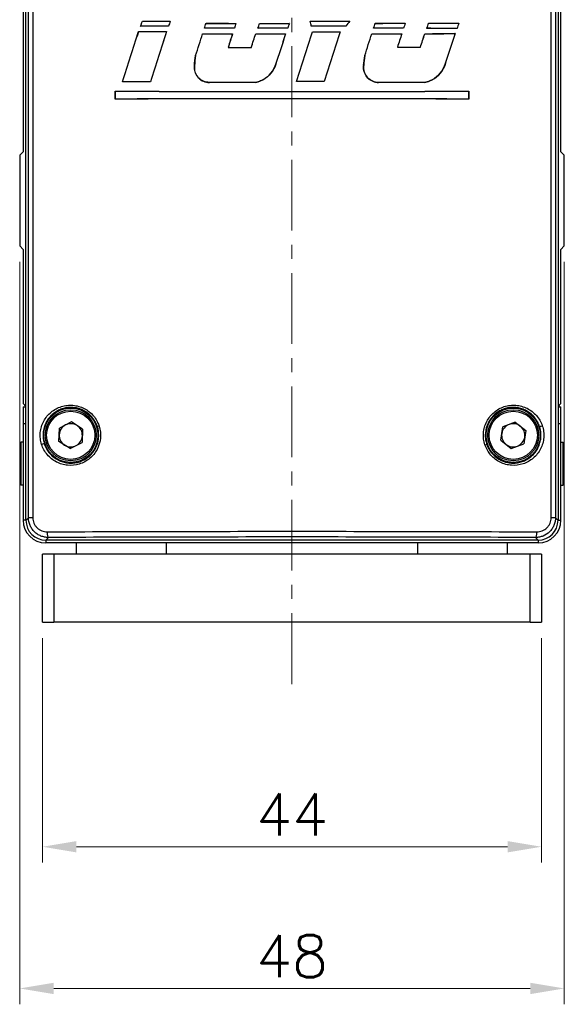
# Model space of a CAD drawing. Header units: inches. Extents: x 0 to 6721, y -3375 to 1330.
# Tile 152 of 196: x 4924 to 4972, y -7 to 80. Entities that reach past the tile are written whole.
import ezdxf

# ---------------------------------------------------------------- set-up
doc = ezdxf.new("R2010")
doc.units = ezdxf.units.IN
doc.header["$MEASUREMENT"] = 0
doc.linetypes.add('CENTER', pattern=[2, 1.25, -0.25, 0.25, -0.25])
for name, color, linetype, lineweight in [('AM_5', 3, 'Continuous', 15), ('AM_7', 4, 'CENTER', 15), ('可見 (ISO)', 7, 'Continuous', 25), ('窄部可見 (ISO)', 7, 'Continuous', 25)]:
    doc.layers.add(name, color=color, linetype=linetype, lineweight=lineweight)
doc.styles.add('尺寸標註', font='romans.shx', dxfattribs={"bigfont": 'CHINESET.SHX'})
doc.dimstyles.new('複本(3) CNS2-1$0', dxfattribs={"dimtxt": 3.7, "dimasz": 3, "dimexe": 1.4, "dimexo": 1.4, "dimgap": 1, "dimtad": 1, "dimtoh": 1, "dimdsep": 46, "dimtxsty": '尺寸標註', "dimcen": 0, "dimclrd": 2, "dimclre": 2, "dimclrt": 3, "dimadec": 0, "dimazin": 2, "dimtp": 0.1, "dimtm": 0.1, "dimtfac": 0.71, "dimtmove": 0, "dimatfit": 0, "dimfxl": 0, "dimlwd": 13, "dimlwe": 13, "dimarcsym": 0})

# ---------------------------------------------------------------- blocks, each defined once
blk = doc.blocks.new('*D421')
at = {"layer": 'AM_5', "color": 2, "lineweight": 13}
for p, q in [((4925.957, 25.195), (4925.957, 5.399)), ((4969.957, 25.195), (4969.957, 5.399)), ((4928.957, 6.799), (4966.957, 6.799))]:
    blk.add_line(p, q, dxfattribs=at)
at = {"layer": 'AM_5', "color": 2}
for points in [[(4928.957, 7.299), (4928.957, 6.299), (4925.957, 6.799)], [(4966.957, 7.299), (4966.957, 6.299), (4969.957, 6.799)]]:
    blk.add_solid(points, dxfattribs=at)
at = {"layer": 'Defpoints', "color": 0}
for p in [(4925.957, 26.595), (4969.957, 26.595), (4969.957, 6.799)]:
    blk.add_point(p, dxfattribs=at)
at = {"layer": 'AM_5', "color": 3, "insert": (4947.957, 9.649), "char_height": 3.7, "attachment_point": 5, "style": '尺寸標註'}
blk.add_mtext('44', dxfattribs=at)
blk = doc.blocks.new('*D422')
at = {"layer": 'AM_5', "color": 2, "lineweight": 13}
for p, q in [((4923.957, 58.395), (4923.957, -7.099)), ((4971.957, 58.395), (4971.957, -7.099)), ((4926.957, -5.699), (4968.957, -5.699))]:
    blk.add_line(p, q, dxfattribs=at)
at = {"layer": 'AM_5', "color": 2}
for points in [[(4926.957, -5.199), (4926.957, -6.199), (4923.957, -5.699)], [(4968.957, -5.199), (4968.957, -6.199), (4971.957, -5.699)]]:
    blk.add_solid(points, dxfattribs=at)
at = {"layer": 'Defpoints', "color": 0}
for p in [(4923.957, 59.795), (4971.957, 59.795), (4971.957, -5.699)]:
    blk.add_point(p, dxfattribs=at)
at = {"layer": 'AM_5', "color": 3, "insert": (4947.957, -2.849), "char_height": 3.7, "attachment_point": 5, "style": '尺寸標註'}
blk.add_mtext('48', dxfattribs=at)

msp = doc.modelspace()

# ---------------------------------------------------------------- linework, layer by layer
at = {"layer": 'AM_7', "ltscale": 5}
msp.add_line((4947.957, 147.405), (4947.957, 20.595), dxfattribs=at)
at = {"layer": '可見 (ISO)'}
for p, q in [((4924.507, 35.594), (4924.507, 117.544)), ((4971.407, 117.544), (4971.407, 35.594)), ((4924.257, 109.472), (4924.257, 68.095)), ((4971.657, 68.095), (4971.657, 109.472)), ((4934.617, 79.172), (4934.622, 79.175)), ((4934.767, 79.633), (4934.769, 79.63)), ((4937.081, 79.178), (4937.078, 79.181)), ((4937.226, 79.627), (4937.221, 79.624)), ((4940.38, 79.435), (4940.382, 79.432)), ((4943.018, 79.432), (4943.014, 79.428)), ((4945.095, 79.43), (4945.098, 79.427)), ((4947.727, 79.43), (4947.722, 79.426)), ((4949.567, 79.617), (4949.571, 79.613)), ((4949.655, 79.189), (4949.658, 79.192)), ((4952.707, 79.187), (4952.705, 79.19)), ((4953.063, 79.619), (4953.055, 79.615)), ((4955.289, 79.435), (4955.291, 79.431)), ((4957.937, 79.439), (4957.932, 79.436)), ((4959.995, 79.443), (4959.997, 79.44)), ((4962.665, 79.45), (4962.66, 79.447)), ((4934.442, 78.71), (4934.444, 78.707)), ((4936.909, 78.705), (4936.904, 78.701)), ((4940.08, 78.512), (4940.082, 78.508)), ((4940.237, 78.996), (4940.242, 79)), ((4942.719, 78.509), (4942.714, 78.505)), ((4942.878, 79), (4942.876, 79.003)), ((4944.759, 78.507), (4944.762, 78.504)), ((4944.956, 79.001), (4944.961, 79.005)), ((4947.391, 78.506), (4947.387, 78.503)), ((4947.588, 79.002), (4947.586, 79.006)), ((4949.77, 78.693), (4949.773, 78.69)), ((4952.211, 78.695), (4952.206, 78.691)), ((4954.989, 78.511), (4954.992, 78.507)), ((4955.147, 78.997), (4955.152, 79.001)), ((4957.637, 78.515), (4957.632, 78.512)), ((4957.792, 78.993), (4957.79, 78.996)), ((4959.659, 78.519), (4959.662, 78.516)), ((4959.847, 78.989), (4959.852, 78.992)), ((4962.328, 78.526), (4962.323, 78.522)), ((4962.512, 78.982), (4962.51, 78.985)), ((4942.332, 77.314), (4942.327, 77.31)), ((4944.371, 77.312), (4944.374, 77.309)), ((4957.248, 77.319), (4957.243, 77.316)), ((4959.272, 77.323), (4959.275, 77.32)), ((4939.462, 76.596), (4939.466, 76.595)), ((4954.374, 76.596), (4954.377, 76.595)), ((4939.36, 75.701), (4939.364, 75.701)), ((4946.49, 75.703), (4946.487, 75.704)), ((4954.273, 75.701), (4954.276, 75.7)), ((4961.415, 75.698), (4961.412, 75.699)), ((4933.011, 74.275), (4933.015, 74.278)), ((4935.489, 74.281), (4935.486, 74.285)), ((4944.741, 74.223), (4944.741, 74.226)), ((4948.356, 74.296), (4948.361, 74.3)), ((4950.795, 74.296), (4950.792, 74.299)), ((4959.651, 74.21), (4959.651, 74.214)), ((4932.373, 73.446), (4932.376, 73.442)), ((4932.373, 72.749), (4932.373, 73.446)), ((4932.376, 73.442), (4932.376, 72.752)), ((4963.542, 73.446), (4963.538, 73.442)), ((4963.538, 72.752), (4963.538, 73.442)), ((4963.542, 73.446), (4963.542, 72.749)), ((4932.373, 72.749), (4932.376, 72.752)), ((4963.542, 72.749), (4963.538, 72.752)), ((4924.257, 68.095), (4923.957, 67.795)), ((4923.957, 67.795), (4923.957, 59.795)), ((4971.957, 67.795), (4971.657, 68.095)), ((4971.957, 59.795), (4971.957, 67.795)), ((4923.957, 59.795), (4924.257, 59.495)), ((4924.257, 59.495), (4924.257, 45.895)), ((4971.657, 59.495), (4971.957, 59.795)), ((4971.657, 45.895), (4971.657, 59.495)), ((4924.257, 45.895), (4924.507, 45.645)), ((4924.257, 45.595), (4924.257, 44.095)), ((4924.257, 45.595), (4924.507, 45.595)), ((4924.437, 45.715), (4924.437, 45.595)), ((4927.483, 45.345), (4927.483, 45.345)), ((4968.431, 45.345), (4968.431, 45.345)), ((4971.407, 45.645), (4971.657, 45.895)), ((4971.407, 45.595), (4971.657, 45.595)), ((4971.478, 45.715), (4971.478, 45.595)), ((4971.657, 44.095), (4971.657, 45.595)), ((4924.257, 44.095), (4924.257, 35.595)), ((4927.408, 42.552), (4927.463, 43.732)), ((4928.512, 44.274), (4927.463, 43.732)), ((4929.506, 43.637), (4928.512, 44.274)), ((4929.506, 43.637), (4929.451, 42.457)), ((4966.356, 42.668), (4966.537, 43.835)), ((4967.638, 44.261), (4966.537, 43.835)), ((4967.638, 44.261), (4968.558, 43.521)), ((4968.558, 43.521), (4968.377, 42.354)), ((4971.657, 35.595), (4971.657, 44.095)), ((4966.356, 42.668), (4967.276, 41.928)), ((4924.057, 42.495), (4924.057, 38.695)), ((4924.257, 42.495), (4924.057, 42.495)), ((4928.402, 41.915), (4927.408, 42.552)), ((4928.402, 41.915), (4929.451, 42.457)), ((4967.276, 41.928), (4968.377, 42.354)), ((4971.657, 42.495), (4971.857, 42.495)), ((4971.857, 38.695), (4971.857, 42.495)), ((4924.257, 38.695), (4924.057, 38.695)), ((4971.657, 38.695), (4971.857, 38.695)), ((4930.448, 34.595), (4930.448, 34.595)), ((4965.466, 34.595), (4965.466, 34.595)), ((4969.657, 33.845), (4926.257, 33.845)), ((4969.657, 33.595), (4926.257, 33.595)), ((4928.957, 32.595), (4928.957, 33.595)), ((4936.907, 32.595), (4936.907, 33.595)), ((4959.007, 33.595), (4959.007, 32.595)), ((4966.957, 32.595), (4966.957, 33.595)), ((4925.957, 26.595), (4925.957, 32.595)), ((4926.957, 32.595), (4925.957, 32.595)), ((4968.957, 32.595), (4926.957, 32.595)), ((4969.957, 32.595), (4968.957, 32.595)), ((4969.957, 32.595), (4969.957, 26.595)), ((4925.957, 26.595), (4926.957, 26.595)), ((4968.957, 26.595), (4926.957, 26.595)), ((4968.957, 26.595), (4969.957, 26.595))]:
    msp.add_line(p, q, dxfattribs=at)
for centre, radius in [((4928.457, 43.095), 2.4), ((4928.457, 43.095), 2.25), ((4967.457, 43.095), 2.4), ((4967.457, 43.095), 2.25)]:
    msp.add_circle(centre, radius, dxfattribs=at)
for centre, radius, start, end in [((4928.957, 48.595), 3.25, 277.5485, 277.54904), ((4966.957, 48.594), 3.25, 262.45067, 262.45149), ((4928.457, 43.095), 1.023, 117.33009, 177.33009), ((4928.457, 43.095), 1.023, 57.33009, 117.33009), ((4928.457, 43.095), 1.023, 357.33009, 57.33009), ((4967.457, 43.095), 1.023, 111.17462, 171.17462), ((4967.457, 43.095), 1.023, 51.17462, 111.17462), ((4967.457, 43.095), 1.023, 351.17462, 51.17462), ((4928.457, 43.095), 1.023, 177.33009, 237.33009), ((4928.457, 43.095), 1.023, 297.33009, 357.33009), ((4967.457, 43.095), 1.023, 171.17462, 231.17462), ((4967.457, 43.095), 1.023, 291.17462, 351.17462), ((4928.457, 43.095), 1.023, 237.33009, 297.33009), ((4967.457, 43.095), 1.023, 231.17462, 291.17462), ((4926.257, 35.595), 2, 180, 270), ((4969.657, 35.595), 2, 270, 0), ((4969.657, 35.595), 1, 309.06203, 309.0631)]:
    msp.add_arc(centre, radius, start, end, dxfattribs=at)
for centre, major_axis, ratio, start_param, end_param in [((4947.962, 125.403), (91.504, 281.974), 0.005389, 4.549441, 4.551099), ((4947.957, 77.592), (-91.487, 0), 0.017452, 4.831559, 4.85873), ((4947.957, 125.386), (91.687, 282.541), 0.005388, 4.549844, 4.551473), ((4947.957, 77.592), (91.687, 0), 0.017452, 1.689733, 1.716762), ((4947.957, 81.213), (91.487, 0), 0.017452, 4.567706, 4.594823), ((4947.957, 81.213), (-91.687, 0), 0.017452, 1.42646, 1.453435), ((4947.952, 107.534), (91.664, 282.47), 0.005386, 1.671514, 1.673089), ((4947.962, 107.56), (91.507, 281.984), 0.005389, 1.671765, 1.673368), ((4947.954, 107.923), (91.471, 281.872), 0.005387, 4.611335, 4.612899), ((4947.957, 107.932), (91.685, 282.532), 0.005388, 4.611556, 4.613092), ((4947.957, 81.026), (91.486, 0), 0.017452, 4.629469, 4.658381), ((4947.957, 81.026), (-91.686, 0), 0.017452, 1.488085, 1.516853), ((4947.956, 89.478), (91.675, 282.502), 0.005387, 1.608125, 1.609631), ((4947.956, 89.479), (91.48, 281.902), 0.005387, 1.608192, 1.609726), ((4947.957, 93.418), (91.489, 281.93), 0.005388, 4.662979, 4.664503), ((4947.957, 93.416), (91.681, 282.519), 0.005387, 4.663107, 4.664603), ((4947.957, 81.026), (91.486, 0), 0.017452, 4.6811, 4.709876), ((4947.957, 81.026), (-91.686, 0), 0.017452, 1.539604, 1.568237), ((4947.957, 74.966), (91.672, 282.493), 0.005387, 1.556757, 1.558245), ((4947.957, 74.964), (91.5, 281.963), 0.005389, 1.556705, 1.558222), ((4947.957, 81.213), (91.486, 0), 0.017452, 4.729986, 4.768226), ((4947.961, 79.516), (91.394, -444.044), 0.003515, 1.569335, 1.570299), ((4947.957, 81.213), (-91.686, 0), 0.017452, 1.588402, 1.62643), ((4947.962, 79.516), (91.563, -444.866), 0.003514, 1.569345, 1.570291), ((4947.957, 77.592), (-91.486, 0), 0.017452, 4.660452, 4.693829), ((4947.957, 77.592), (91.686, 0), 0.017452, 1.51899, 1.552245), ((4947.957, 70.911), (91.692, 111.373), 0.011094, 1.501695, 1.505523), ((4947.957, 70.911), (91.492, 111.129), 0.011094, 1.501493, 1.505392), ((4947.958, 62.006), (91.484, 281.915), 0.005388, 4.774446, 4.776001), ((4947.96, 62.011), (91.669, 282.484), 0.005387, 4.774317, 4.775843), ((4947.957, 81.026), (91.486, 0), 0.017452, 4.792617, 4.821696), ((4947.957, 81.026), (-91.686, 0), 0.017452, 1.650876, 1.679811), ((4947.958, 43.555), (91.684, 282.529), 0.005388, 1.445202, 1.446769), ((4947.956, 43.549), (91.491, 281.936), 0.005388, 1.444899, 1.446495), ((4947.957, 47.489), (91.486, 281.92), 0.005388, 4.826102, 4.827726), ((4947.961, 47.498), (91.674, 282.5), 0.005387, 4.825854, 4.827449), ((4947.957, 81.026), (91.487, 0), 0.017452, 4.844348, 4.873853), ((4947.957, 81.026), (-91.687, 0), 0.017452, 1.702494, 1.731851), ((4947.952, 29.018), (91.705, 282.594), 0.005389, 1.393133, 1.394792), ((4947.964, 29.061), (91.464, 281.851), 0.005387, 1.392799, 1.394488), ((4932.038, 124.531), (286.698, 891.171), 0.017452, 4.661581, 4.666565), ((4932.003, 124.537), (-287.378, -893.283), 0.017452, 1.520119, 1.525084), ((4947.957, 80.29), (91.487, 0), 0.017452, 4.564115, 4.591326), ((4947.957, 80.29), (-91.687, 0), 0.017452, 1.422876, 1.449946), ((4963.801, 107.527), (294.595, 915.716), 0.017452, 1.607894, 1.61272), ((4963.764, 107.525), (-293.931, -913.652), 0.017452, 4.749553, 4.754397), ((4931.922, 107.872), (294.163, 914.374), 0.017452, 4.683793, 4.685889), ((4931.886, 107.874), (-294.826, -916.434), 0.017452, 1.542274, 1.544363), ((4947.957, 80.103), (91.486, 0), 0.017452, 4.626175, 4.655103), ((4947.957, 80.103), (-91.686, 0), 0.017452, 1.484799, 1.513583), ((4947.957, 77.406), (-91.486, 0), 0.017452, 4.767932, 4.796873), ((4947.957, 77.406), (91.686, 0), 0.017452, 1.626246, 1.655043), ((4963.885, 89.463), (296.418, 913.152), 0.017452, 1.588462, 1.58977), ((4963.85, 89.463), (-295.769, -911.152), 0.017452, 4.730077, 4.731388), ((4932.078, 93.484), (295.212, 909.438), 0.017452, 4.700271, 4.701585), ((4932.043, 93.485), (-295.862, -911.44), 0.017452, 1.558713, 1.560024), ((4947.957, 80.103), (91.486, 0), 0.017452, 4.677429, 4.706206), ((4947.957, 80.103), (-91.686, 0), 0.017452, 1.53594, 1.564574), ((4947.957, 77.406), (-91.486, 0), 0.017452, 4.716418, 4.745202), ((4947.957, 77.406), (91.686, 0), 0.017452, 1.574845, 1.603485), ((4964.205, 75.05), (299.495, 930.948), 0.017452, 1.572702, 1.575707), ((4964.169, 75.05), (-298.842, -928.918), 0.017452, 4.714283, 4.7173), ((4931.745, 78.272), (298.845, 928.927), 0.017452, 4.713724, 4.718457), ((4931.71, 78.272), (-299.498, -930.957), 0.017452, 1.572144, 1.57686), ((4947.957, 80.29), (91.486, 0), 0.017452, 4.732207, 4.758901), ((4947.957, 80.29), (-91.686, 0), 0.017452, 1.590599, 1.617155), ((4964.142, 60.31), (298.195, 926.907), 0.017452, 1.55658, 1.561319), ((4964.106, 60.311), (-297.539, -924.867), 0.017452, 4.698125, 4.702882), ((4931.832, 61.895), (297.627, 925.141), 0.017452, 4.733894, 4.735965), ((4931.796, 61.895), (-298.283, -927.181), 0.017452, 1.592266, 1.594329), ((4947.957, 80.103), (91.486, 0), 0.017452, 4.789331, 4.818392), ((4947.957, 80.103), (-91.686, 0), 0.017452, 1.647599, 1.676514), ((4947.957, 77.406), (-91.486, 0), 0.017452, 4.604677, 4.633716), ((4947.957, 77.406), (91.686, 0), 0.017452, 1.463349, 1.492243), ((4963.727, 44.012), (291.151, 896.926), 0.017452, 1.537988, 1.539322), ((4963.692, 44.014), (-290.489, -894.886), 0.017452, 4.679491, 4.680829), ((4932.397, 47.916), (291.804, 898.94), 0.017452, 4.750772, 4.752103), ((4932.361, 47.915), (-292.464, -900.97), 0.017452, 1.609104, 1.610432), ((4947.957, 80.103), (91.487, 0), 0.017452, 4.840654, 4.870119), ((4947.957, 80.103), (-91.687, 0), 0.017452, 1.698809, 1.728126), ((4947.957, 77.406), (-91.487, 0), 0.017452, 4.552615, 4.582054), ((4947.957, 77.406), (91.687, 0), 0.017452, 1.411402, 1.440694), ((4963.915, 29.971), (287.856, 894.769), 0.017452, 1.522124, 1.525284), ((4963.88, 29.977), (-287.177, -892.658), 0.017452, 4.66359, 4.666763), ((4947.957, 78.908), (-91.686, 0), 0.017452, 1.50935, 1.531704), ((4947.957, 78.908), (91.486, 0), 0.017452, 4.650861, 4.673183), ((4947.957, 78.908), (-91.687, 0), 0.017452, 1.672249, 1.69455), ((4947.957, 78.908), (91.487, 0), 0.017452, 4.814118, 4.836387), ((4947.957, 72.7), (-91.487, 0), 0.017452, 4.849098, 4.876499), ((4947.957, 72.7), (91.687, 0), 0.017452, 1.707234, 1.734491), ((4947.957, 72.627), (91.686, 0), 0.017452, 1.605884, 1.65028), ((4947.957, 72.627), (-91.486, 0), 0.017452, 4.74755, 4.792046), ((4947.957, 72.7), (-91.486, 0), 0.017452, 4.681369, 4.70803), ((4947.957, 72.7), (91.686, 0), 0.017452, 1.539872, 1.566395), ((4947.957, 72.627), (91.687, 0), 0.017452, 1.442908, 1.487491), ((4947.957, 72.627), (-91.487, 0), 0.017452, 4.584216, 4.628901), ((4947.957, 75.019), (91.486, 0), 0.017452, 4.541207, 4.883571), ((4947.957, 75.02), (-91.7, 0), 0.017455, 1.400057, 1.741536), ((4947.957, 71.176), (-91.486, 0), 0.017452, 4.541207, 4.883571), ((4947.957, 71.175), (91.7, 0), 0.017455, 1.400057, 1.741536), ((4926.257, 35.595), (1.238, 1.238), 0.999695, 2.356347, 3.926839), ((4969.657, 35.595), (-1.238, 1.238), 0.999695, 2.356347, 3.926839)]:
    msp.add_ellipse(centre, major_axis=major_axis, ratio=ratio, start_param=start_param, end_param=end_param, dxfattribs=at)
for points in [[(4939.36, 75.701), (4939.379, 75.997), (4939.413, 76.296), (4939.462, 76.596)], [(4939.466, 76.595), (4939.417, 76.296), (4939.382, 75.997), (4939.364, 75.701)], [(4954.273, 75.701), (4954.291, 75.997), (4954.325, 76.296), (4954.374, 76.596)], [(4954.377, 76.595), (4954.329, 76.295), (4954.294, 75.996), (4954.276, 75.7)]]:
    msp.add_open_spline(points, degree=3, dxfattribs=at)
for points, knots in [([(4939.36, 75.701), (4939.354, 75.645), (4939.35, 75.59), (4939.35, 75.37), (4939.383, 75.194), (4939.518, 74.869), (4939.619, 74.721), (4939.854, 74.487), (4940.002, 74.385), (4940.327, 74.251), (4940.504, 74.218), (4940.672, 74.218), (4940.675, 74.218), (4940.677, 74.218)], [-0.4139732, -0.4139732, -0.4139732, -0.4139732, -0.3977529, -0.3977529, -0.3480529, -0.3480529, -0.2983529, -0.2983529, -0.2484976, -0.2484976, -0.1986422, -0.1986422, -0.1978872, -0.1978872, -0.1978872, -0.1978872]), ([(4940.677, 74.222), (4940.675, 74.222), (4940.672, 74.222), (4940.505, 74.222), (4940.328, 74.254), (4940.004, 74.388), (4939.856, 74.49), (4939.622, 74.723), (4939.521, 74.871), (4939.387, 75.195), (4939.354, 75.371), (4939.354, 75.536), (4939.354, 75.59), (4939.357, 75.645), (4939.364, 75.701)], [0.5940524, 0.5940524, 0.5940524, 0.5940524, 0.5948064, 0.5948064, 0.6445283, 0.6445283, 0.6942502, 0.6942502, 0.7438179, 0.7438179, 0.7933857, 0.7933857, 0.7933857, 0.809574, 0.809574, 0.809574, 0.809574]), ([(4944.741, 74.226), (4944.893, 74.256), (4945.044, 74.301), (4945.478, 74.481), (4945.741, 74.662), (4946.158, 75.078), (4946.338, 75.342), (4946.468, 75.655), (4946.477, 75.68), (4946.487, 75.704)], [-1.0163869, -1.0163869, -1.0163869, -1.0163869, -0.9720223, -0.9720223, -0.8836592, -0.8836592, -0.7953721, -0.7953721, -0.787882, -0.787882, -0.787882, -0.787882]), ([(4946.49, 75.703), (4946.481, 75.678), (4946.471, 75.654), (4946.341, 75.34), (4946.16, 75.076), (4945.744, 74.659), (4945.48, 74.478), (4945.045, 74.298), (4944.893, 74.253), (4944.741, 74.223)], [0.0809095, 0.0809095, 0.0809095, 0.0809095, 0.0884186, 0.0884186, 0.1768371, 0.1768371, 0.265332, 0.265332, 0.3097949, 0.3097949, 0.3097949, 0.3097949]), ([(4954.273, 75.701), (4954.266, 75.645), (4954.262, 75.59), (4954.262, 75.371), (4954.295, 75.195), (4954.429, 74.87), (4954.53, 74.722), (4954.764, 74.488), (4954.912, 74.386), (4955.237, 74.251), (4955.413, 74.218), (4955.581, 74.218), (4955.584, 74.218), (4955.586, 74.218)], [-0.4141455, -0.4141455, -0.4141455, -0.4141455, -0.3979568, -0.3979568, -0.3483779, -0.3483779, -0.2987989, -0.2987989, -0.2490113, -0.2490113, -0.1992237, -0.1992237, -0.1984683, -0.1984683, -0.1984683, -0.1984683]), ([(4955.586, 74.221), (4955.584, 74.221), (4955.581, 74.221), (4955.414, 74.222), (4955.238, 74.255), (4954.914, 74.389), (4954.766, 74.491), (4954.533, 74.725), (4954.432, 74.872), (4954.299, 75.195), (4954.266, 75.371), (4954.266, 75.536), (4954.266, 75.59), (4954.269, 75.645), (4954.276, 75.7)], [0.5948335, 0.5948335, 0.5948335, 0.5948335, 0.5955878, 0.5955878, 0.6452425, 0.6452425, 0.6948972, 0.6948972, 0.7443446, 0.7443446, 0.7937919, 0.7937919, 0.7937919, 0.8099488, 0.8099488, 0.8099488, 0.8099488]), ([(4959.651, 74.214), (4959.805, 74.244), (4959.958, 74.289), (4960.396, 74.47), (4960.662, 74.652), (4961.081, 75.07), (4961.262, 75.335), (4961.393, 75.649), (4961.402, 75.674), (4961.412, 75.699)], [-1.0254989, -1.0254989, -1.0254989, -1.0254989, -0.980258, -0.980258, -0.890604, -0.890604, -0.8016862, -0.8016862, -0.7941988, -0.7941988, -0.7941988, -0.7941988]), ([(4961.415, 75.698), (4961.406, 75.673), (4961.396, 75.648), (4961.265, 75.333), (4961.084, 75.068), (4960.664, 74.649), (4960.398, 74.467), (4959.959, 74.286), (4959.805, 74.241), (4959.651, 74.21)], [0.0815448, 0.0815448, 0.0815448, 0.0815448, 0.0890509, 0.0890509, 0.1781019, 0.1781019, 0.2678938, 0.2678938, 0.3132374, 0.3132374, 0.3132374, 0.3132374])]:
    msp.add_open_spline(points, degree=3, knots=knots, dxfattribs=at)
at = {"layer": '窄部可見 (ISO)'}
for p, q in [((4924.736, 35.823), (4924.736, 117.315)), ((4925.111, 117.316), (4925.111, 35.823)), ((4970.803, 35.823), (4970.803, 117.316)), ((4971.178, 117.315), (4971.178, 35.823)), ((4940.677, 74.218), (4940.677, 74.222)), ((4955.586, 74.218), (4955.586, 74.221)), ((4924.437, 45.715), (4924.437, 45.595)), ((4971.477, 45.595), (4971.477, 45.715)), ((4924.507, 44.095), (4924.257, 44.095)), ((4971.657, 44.095), (4971.407, 44.095)), ((4924.507, 35.594), (4924.736, 35.823)), ((4925.111, 35.823), (4924.736, 35.823)), ((4971.178, 35.823), (4970.803, 35.823)), ((4971.178, 35.823), (4971.407, 35.594)), ((4924.507, 35.595), (4924.257, 35.595)), ((4924.751, 35.595), (4924.751, 35.595)), ((4971.163, 35.595), (4971.163, 35.595)), ((4971.407, 35.595), (4971.657, 35.595)), ((4926.257, 34.094), (4926.257, 34.094)), ((4926.491, 34.079), (4926.257, 33.845)), ((4969.657, 33.845), (4969.423, 34.079)), ((4969.657, 34.094), (4969.657, 34.094)), ((4926.257, 33.845), (4926.257, 33.595)), ((4969.657, 33.845), (4969.657, 33.595)), ((4926.957, 32.595), (4926.957, 26.595)), ((4968.957, 26.595), (4968.957, 32.595))]:
    msp.add_line(p, q, dxfattribs=at)
for centre in [(4928.457, 43.095), (4967.457, 43.095)]:
    msp.add_circle(centre, 2.125, dxfattribs=at)
for centre, major_axis, ratio, start_param, end_param in [((4930.998, 43.898), (-0.191, -0.06), 0.057082, 4.89038, 6.265704), ((4926.713, 42.899), (4.195, 0.468), 0.759771, 6.198121, 6.43307), ((4969.964, 43.939), (-0.19, -0.064), 0.078689, 0.017508, 1.80138), ((4925.936, 42.291), (0.191, 0.06), 0.074932, 0.017503, 1.802772), ((4964.93, 42.25), (0.19, 0.064), 0.060036, 4.88957, 6.2657), ((4926.491, 34.579), (0.002, -0.5), 0.235884, 4.71139, 6.265225), ((4969.423, 34.579), (-0.002, -0.5), 0.235884, 0.01796, 1.571796)]:
    msp.add_ellipse(centre, major_axis=major_axis, ratio=ratio, start_param=start_param, end_param=end_param, dxfattribs=at)
for points, knots in [([(4925.888, 42.291), (4925.835, 42.459), (4925.799, 42.63), (4925.779, 42.805), (4925.76, 42.981), (4925.759, 43.159), (4925.774, 43.333), (4925.79, 43.509), (4925.823, 43.68), (4925.873, 43.849), (4925.923, 44.017), (4925.99, 44.182), (4926.072, 44.335), (4926.235, 44.643), (4926.461, 44.92), (4926.727, 45.139), (4926.86, 45.249), (4927.005, 45.347), (4927.157, 45.43), (4927.309, 45.512), (4927.467, 45.578), (4927.631, 45.63), (4927.795, 45.681), (4927.967, 45.716), (4928.137, 45.735), (4928.308, 45.753), (4928.479, 45.755), (4928.651, 45.741), (4928.824, 45.726), (4928.995, 45.694), (4929.16, 45.647), (4929.325, 45.599), (4929.486, 45.536), (4929.642, 45.456), (4929.797, 45.376), (4929.942, 45.283), (4930.078, 45.175), (4930.214, 45.068), (4930.341, 44.945), (4930.454, 44.812), (4930.568, 44.678), (4930.667, 44.535), (4930.752, 44.383), (4930.773, 44.344), (4930.793, 44.305), (4930.813, 44.266), (4930.842, 44.207), (4930.869, 44.146), (4930.893, 44.085), (4930.918, 44.023), (4930.941, 43.961), (4930.961, 43.898)], [0.016473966, 0.016473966, 0.016473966, 0.016473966, 0.017002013, 0.017002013, 0.017002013, 0.017530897, 0.017530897, 0.017530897, 0.018062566, 0.018062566, 0.018062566, 0.018594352, 0.018594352, 0.018594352, 0.019658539, 0.019658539, 0.019658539, 0.020190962, 0.020190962, 0.020190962, 0.020723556, 0.020723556, 0.020723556, 0.021256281, 0.021256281, 0.021256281, 0.02178904, 0.02178904, 0.02178904, 0.022321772, 0.022321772, 0.022321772, 0.022854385, 0.022854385, 0.022854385, 0.023386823, 0.023386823, 0.023386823, 0.023919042, 0.023919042, 0.023919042, 0.024451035, 0.024451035, 0.024451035, 0.024583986, 0.024583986, 0.024583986, 0.024783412, 0.024783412, 0.024783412, 0.024982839, 0.024982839, 0.024982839, 0.024982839]), ([(4930.807, 43.838), (4930.763, 43.978), (4930.705, 44.116), (4930.636, 44.245), (4930.568, 44.375), (4930.488, 44.496), (4930.398, 44.611), (4930.379, 44.635), (4930.36, 44.659), (4930.34, 44.683), (4930.265, 44.771), (4930.184, 44.854), (4930.099, 44.93), (4930.064, 44.961), (4930.029, 44.99), (4929.993, 45.019), (4929.916, 45.08), (4929.835, 45.136), (4929.751, 45.188), (4929.699, 45.22), (4929.645, 45.25), (4929.59, 45.279), (4929.515, 45.317), (4929.44, 45.351), (4929.363, 45.381), (4929.291, 45.409), (4929.219, 45.434), (4929.145, 45.455), (4929.081, 45.473), (4929.016, 45.489), (4928.951, 45.502), (4928.861, 45.52), (4928.768, 45.534), (4928.676, 45.541), (4928.625, 45.546), (4928.574, 45.549), (4928.523, 45.55), (4928.415, 45.552), (4928.308, 45.548), (4928.201, 45.536), (4928.166, 45.532), (4928.131, 45.528), (4928.096, 45.522), (4927.974, 45.503), (4927.852, 45.475), (4927.734, 45.438), (4927.716, 45.433), (4927.697, 45.426), (4927.678, 45.42), (4927.547, 45.375), (4927.42, 45.32), (4927.297, 45.253), (4927.293, 45.251), (4927.29, 45.249), (4927.286, 45.247), (4927.16, 45.178), (4927.039, 45.097), (4926.927, 45.007), (4926.918, 44.999), (4926.909, 44.992), (4926.9, 44.985), (4926.798, 44.901), (4926.703, 44.808), (4926.615, 44.706), (4926.52, 44.596), (4926.433, 44.477), (4926.359, 44.353), (4926.337, 44.316), (4926.316, 44.279), (4926.296, 44.242), (4926.248, 44.151), (4926.206, 44.056), (4926.169, 43.958), (4926.148, 43.903), (4926.13, 43.848), (4926.113, 43.792), (4926.067, 43.636), (4926.037, 43.477), (4926.022, 43.315), (4926.015, 43.242), (4926.012, 43.168), (4926.012, 43.095)], [0.008360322, 0.008360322, 0.008360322, 0.008360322, 0.008803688, 0.008803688, 0.008803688, 0.009247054, 0.009247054, 0.009247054, 0.009340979, 0.009340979, 0.009340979, 0.009690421, 0.009690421, 0.009690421, 0.009831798, 0.009831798, 0.009831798, 0.010133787, 0.010133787, 0.010133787, 0.010322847, 0.010322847, 0.010322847, 0.010577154, 0.010577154, 0.010577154, 0.010814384, 0.010814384, 0.010814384, 0.01102052, 0.01102052, 0.01102052, 0.011306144, 0.011306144, 0.011306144, 0.011463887, 0.011463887, 0.011463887, 0.011797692, 0.011797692, 0.011797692, 0.011907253, 0.011907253, 0.011907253, 0.012289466, 0.012289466, 0.012289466, 0.012350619, 0.012350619, 0.012350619, 0.012781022, 0.012781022, 0.012781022, 0.012793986, 0.012793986, 0.012793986, 0.013237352, 0.013237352, 0.013237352, 0.013272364, 0.013272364, 0.013272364, 0.013680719, 0.013680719, 0.013680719, 0.014124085, 0.014124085, 0.014124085, 0.014253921, 0.014253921, 0.014253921, 0.014567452, 0.014567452, 0.014567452, 0.014743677, 0.014743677, 0.014743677, 0.015233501, 0.015233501, 0.015233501, 0.015454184, 0.015454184, 0.015454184, 0.015454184]), ([(4964.967, 42.25), (4964.911, 42.417), (4964.872, 42.588), (4964.85, 42.763), (4964.828, 42.937), (4964.823, 43.116), (4964.836, 43.29), (4964.849, 43.466), (4964.879, 43.638), (4964.926, 43.807), (4964.974, 43.977), (4965.039, 44.143), (4965.118, 44.298), (4965.276, 44.61), (4965.499, 44.891), (4965.763, 45.115), (4965.895, 45.228), (4966.04, 45.328), (4966.191, 45.413), (4966.343, 45.497), (4966.501, 45.566), (4966.665, 45.62), (4966.83, 45.673), (4967.001, 45.711), (4967.171, 45.731), (4967.342, 45.752), (4967.514, 45.756), (4967.686, 45.743), (4967.858, 45.73), (4968.029, 45.701), (4968.194, 45.655), (4968.36, 45.61), (4968.521, 45.549), (4968.676, 45.472), (4968.832, 45.394), (4968.978, 45.303), (4969.114, 45.198), (4969.251, 45.093), (4969.379, 44.973), (4969.494, 44.842), (4969.608, 44.711), (4969.709, 44.57), (4969.796, 44.419), (4969.883, 44.268), (4969.956, 44.106), (4970.013, 43.939)], [0.016444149, 0.016444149, 0.016444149, 0.016444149, 0.016972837, 0.016972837, 0.016972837, 0.017501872, 0.017501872, 0.017501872, 0.018033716, 0.018033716, 0.018033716, 0.018565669, 0.018565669, 0.018565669, 0.019630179, 0.019630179, 0.019630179, 0.020162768, 0.020162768, 0.020162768, 0.020695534, 0.020695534, 0.020695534, 0.021228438, 0.021228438, 0.021228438, 0.021761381, 0.021761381, 0.021761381, 0.022294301, 0.022294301, 0.022294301, 0.022827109, 0.022827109, 0.022827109, 0.023359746, 0.023359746, 0.023359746, 0.023892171, 0.023892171, 0.023892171, 0.02442436, 0.02442436, 0.02442436, 0.024956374, 0.024956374, 0.024956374, 0.024956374]), ([(4969.775, 43.875), (4969.728, 44.014), (4969.669, 44.149), (4969.529, 44.404), (4969.449, 44.523), (4969.268, 44.748), (4969.167, 44.853), (4968.95, 45.041), (4968.835, 45.125), (4968.591, 45.272), (4968.46, 45.336), (4968.194, 45.438), (4968.058, 45.477), (4967.779, 45.532), (4967.635, 45.547), (4967.351, 45.553), (4967.21, 45.543), (4966.928, 45.499), (4966.787, 45.464), (4966.517, 45.372), (4966.386, 45.314), (4966.134, 45.175), (4966.013, 45.093), (4965.789, 44.912), (4965.686, 44.812), (4965.495, 44.591), (4965.409, 44.472), (4965.262, 44.223), (4965.199, 44.092), (4965.044, 43.678), (4964.992, 43.39), (4964.992, 43.095)], [0.008386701, 0.008386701, 0.008386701, 0.008386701, 0.008827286, 0.008827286, 0.00926787, 0.00926787, 0.009708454, 0.009708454, 0.010149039, 0.010149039, 0.010589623, 0.010589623, 0.011030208, 0.011030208, 0.011470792, 0.011470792, 0.011911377, 0.011911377, 0.012351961, 0.012351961, 0.012792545, 0.012792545, 0.01323313, 0.01323313, 0.013673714, 0.013673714, 0.014114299, 0.014114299, 0.014554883, 0.014554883, 0.015436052, 0.015436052, 0.015436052, 0.015436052]), ([(4930.961, 43.898), (4931.014, 43.73), (4931.051, 43.555), (4931.089, 43.206), (4931.091, 43.03), (4931.042, 42.502), (4930.94, 42.16), (4930.692, 41.694), (4930.595, 41.548), (4930.374, 41.279), (4930.249, 41.153), (4929.98, 40.933), (4929.836, 40.837), (4929.53, 40.673), (4929.369, 40.606), (4928.876, 40.455), (4928.525, 40.419), (4928.013, 40.465), (4927.842, 40.497), (4927.511, 40.594), (4927.352, 40.658), (4927.047, 40.816), (4926.899, 40.911), (4926.629, 41.127), (4926.506, 41.247), (4926.28, 41.512), (4926.18, 41.658), (4926.011, 41.962), (4925.942, 42.122), (4925.888, 42.291)], [0.007958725, 0.007958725, 0.007958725, 0.007958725, 0.008490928, 0.008490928, 0.00902313, 0.00902313, 0.010087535, 0.010087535, 0.010619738, 0.010619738, 0.01115194, 0.01115194, 0.011684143, 0.011684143, 0.012216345, 0.012216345, 0.013280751, 0.013280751, 0.013812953, 0.013812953, 0.014345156, 0.014345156, 0.014877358, 0.014877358, 0.015409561, 0.015409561, 0.015941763, 0.015941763, 0.016473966, 0.016473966, 0.016473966, 0.016473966]), ([(4970.013, 43.939), (4970.069, 43.772), (4970.108, 43.598), (4970.152, 43.249), (4970.156, 43.074), (4970.13, 42.721), (4970.099, 42.546), (4970.005, 42.209), (4969.94, 42.045), (4969.78, 41.732), (4969.686, 41.585), (4969.471, 41.313), (4969.348, 41.186), (4969.085, 40.962), (4968.943, 40.863), (4968.641, 40.694), (4968.482, 40.624), (4967.994, 40.465), (4967.644, 40.421), (4967.132, 40.457), (4966.96, 40.486), (4966.626, 40.577), (4966.465, 40.638), (4966.155, 40.79), (4966.005, 40.883), (4965.73, 41.095), (4965.604, 41.213), (4965.373, 41.476), (4965.27, 41.62), (4965.096, 41.922), (4965.023, 42.082), (4964.967, 42.25)], [0.007925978, 0.007925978, 0.007925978, 0.007925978, 0.008458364, 0.008458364, 0.008990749, 0.008990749, 0.009523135, 0.009523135, 0.010055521, 0.010055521, 0.010587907, 0.010587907, 0.011120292, 0.011120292, 0.011652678, 0.011652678, 0.012185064, 0.012185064, 0.013249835, 0.013249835, 0.013782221, 0.013782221, 0.014314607, 0.014314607, 0.014846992, 0.014846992, 0.015379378, 0.015379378, 0.015911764, 0.015911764, 0.016444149, 0.016444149, 0.016444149, 0.016444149]), ([(4969.902, 43.095), (4969.902, 43.226), (4969.892, 43.358), (4969.849, 43.619), (4969.817, 43.749), (4969.775, 43.875)], [0.00758993, 0.00758993, 0.00758993, 0.00758993, 0.0079883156, 0.0079883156, 0.0083867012, 0.0083867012, 0.0083867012, 0.0083867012]), ([(4926.012, 43.095), (4926.012, 43.005), (4926.017, 42.916), (4926.027, 42.827), (4926.031, 42.791), (4926.035, 42.754), (4926.041, 42.718), (4926.06, 42.594), (4926.089, 42.472), (4926.127, 42.352)], [0.0154541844, 0.0154541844, 0.0154541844, 0.0154541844, 0.0157206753, 0.0157206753, 0.0157206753, 0.0158307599, 0.0158307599, 0.0158307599, 0.0162073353, 0.0162073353, 0.0162073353, 0.0162073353]), ([(4926.127, 42.352), (4926.217, 42.07), (4926.354, 41.811), (4926.714, 41.35), (4926.93, 41.158), (4927.423, 40.853), (4927.69, 40.747), (4928.113, 40.66), (4928.255, 40.644), (4928.54, 40.636), (4928.684, 40.644), (4928.969, 40.686), (4929.109, 40.72), (4929.381, 40.811), (4929.515, 40.869), (4929.769, 41.007), (4929.889, 41.087), (4930.115, 41.268), (4930.222, 41.371), (4930.414, 41.591), (4930.499, 41.708), (4930.649, 41.959), (4930.714, 42.094), (4930.817, 42.368), (4930.856, 42.509), (4930.909, 42.799), (4930.922, 42.948), (4930.922, 43.095)], [0.000506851, 0.000506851, 0.000506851, 0.000506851, 0.001393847, 0.001393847, 0.002280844, 0.002280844, 0.003167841, 0.003167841, 0.003611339, 0.003611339, 0.004054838, 0.004054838, 0.004498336, 0.004498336, 0.004941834, 0.004941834, 0.005385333, 0.005385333, 0.005828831, 0.005828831, 0.006272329, 0.006272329, 0.006715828, 0.006715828, 0.007159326, 0.007159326, 0.007602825, 0.007602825, 0.007602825, 0.007602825]), ([(4964.992, 43.095), (4964.992, 42.962), (4965.003, 42.829), (4965.045, 42.567), (4965.077, 42.439), (4965.119, 42.313)], [0.0154360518, 0.0154360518, 0.0154360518, 0.0154360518, 0.0158325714, 0.0158325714, 0.0162290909, 0.0162290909, 0.0162290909, 0.0162290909]), ([(4965.119, 42.313), (4965.213, 42.034), (4965.354, 41.778), (4965.721, 41.324), (4965.94, 41.134), (4966.437, 40.838), (4966.706, 40.736), (4967.128, 40.655), (4967.27, 40.641), (4967.553, 40.637), (4967.697, 40.647), (4967.979, 40.693), (4968.117, 40.728), (4968.385, 40.821), (4968.517, 40.879), (4968.767, 41.019), (4968.885, 41.099), (4969.107, 41.28), (4969.212, 41.381), (4969.401, 41.6), (4969.485, 41.717), (4969.632, 41.966), (4969.696, 42.1), (4969.798, 42.372), (4969.837, 42.513), (4969.889, 42.801), (4969.902, 42.949), (4969.902, 43.095)], [0.0005398, 0.0005398, 0.0005398, 0.0005398, 0.001421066, 0.001421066, 0.002302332, 0.002302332, 0.003183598, 0.003183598, 0.003624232, 0.003624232, 0.004064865, 0.004064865, 0.004505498, 0.004505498, 0.004946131, 0.004946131, 0.005386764, 0.005386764, 0.005827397, 0.005827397, 0.006268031, 0.006268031, 0.006708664, 0.006708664, 0.007149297, 0.007149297, 0.00758993, 0.00758993, 0.00758993, 0.00758993]), ([(4926.491, 34.079), (4926.377, 34.079), (4926.264, 34.09), (4926.041, 34.133), (4925.931, 34.165), (4925.719, 34.251), (4925.619, 34.304), (4925.428, 34.429), (4925.338, 34.502), (4925.175, 34.662), (4925.102, 34.75), (4924.973, 34.94), (4924.917, 35.042), (4924.784, 35.359), (4924.736, 35.59), (4924.736, 35.823)], [0, 0, 0, 0, 0.000344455, 0.000344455, 0.00068891, 0.00068891, 0.001033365, 0.001033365, 0.00137782, 0.00137782, 0.001722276, 0.001722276, 0.002066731, 0.002066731, 0.002755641, 0.002755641, 0.002755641, 0.002755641]), ([(4925.111, 35.823), (4925.111, 35.655), (4925.146, 35.489), (4925.211, 35.338), (4925.243, 35.262), (4925.284, 35.188), (4925.33, 35.121), (4925.377, 35.053), (4925.43, 34.99), (4925.489, 34.934), (4925.548, 34.877), (4925.613, 34.825), (4925.681, 34.781), (4925.75, 34.737), (4925.822, 34.7), (4925.897, 34.669), (4926.049, 34.609), (4926.21, 34.578), (4926.374, 34.579)], [0, 0, 0, 0, 0.000501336, 0.000501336, 0.000501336, 0.000752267, 0.000752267, 0.000752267, 0.001003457, 0.001003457, 0.001003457, 0.001254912, 0.001254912, 0.001254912, 0.001506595, 0.001506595, 0.001506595, 0.002010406, 0.002010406, 0.002010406, 0.002010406]), ([(4971.178, 35.823), (4971.178, 35.707), (4971.166, 35.592), (4971.144, 35.48), (4971.121, 35.367), (4971.087, 35.255), (4971.042, 35.149), (4970.998, 35.043), (4970.943, 34.942), (4970.879, 34.847), (4970.814, 34.752), (4970.74, 34.663), (4970.659, 34.583), (4970.496, 34.423), (4970.301, 34.294), (4970.091, 34.209), (4969.986, 34.166), (4969.875, 34.133), (4969.763, 34.112), (4969.651, 34.09), (4969.538, 34.079), (4969.423, 34.079)], [0, 0, 0, 0, 0.00034461, 0.00034461, 0.00034461, 0.000689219, 0.000689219, 0.000689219, 0.001033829, 0.001033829, 0.001033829, 0.001378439, 0.001378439, 0.001378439, 0.002067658, 0.002067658, 0.002067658, 0.002412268, 0.002412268, 0.002412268, 0.002756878, 0.002756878, 0.002756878, 0.002756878]), ([(4969.541, 34.579), (4969.704, 34.578), (4969.866, 34.609), (4970.017, 34.669), (4970.167, 34.729), (4970.307, 34.819), (4970.425, 34.933), (4970.484, 34.99), (4970.538, 35.054), (4970.585, 35.123), (4970.632, 35.19), (4970.671, 35.262), (4970.703, 35.338), (4970.736, 35.414), (4970.761, 35.494), (4970.778, 35.575), (4970.794, 35.657), (4970.803, 35.739), (4970.803, 35.823)], [0, 0, 0, 0, 0.00050031, 0.00050031, 0.00050031, 0.00100062, 0.00100062, 0.00100062, 0.0012524, 0.0012524, 0.0012524, 0.00150093, 0.00150093, 0.00150093, 0.001751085, 0.001751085, 0.001751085, 0.00200124, 0.00200124, 0.00200124, 0.00200124]), ([(4926.374, 34.579), (4933.432, 34.609), (4940.694, 34.624), (4947.957, 34.624), (4955.22, 34.624), (4962.483, 34.609), (4969.541, 34.579)], [2.9034621, 2.9034621, 2.9034621, 2.9034621, 3.1415927, 3.1415927, 3.1415927, 3.3797232, 3.3797232, 3.3797232, 3.3797232]), ([(4969.423, 34.079), (4962.403, 34.109), (4955.18, 34.124), (4940.734, 34.124), (4933.511, 34.109), (4926.491, 34.079)], [2.9034621, 2.9034621, 2.9034621, 2.9034621, 3.1415927, 3.1415927, 3.3797232, 3.3797232, 3.3797232, 3.3797232])]:
    msp.add_open_spline(points, degree=3, knots=knots, dxfattribs=at)

# ---------------------------------------------------------------- dimensions: what is measured, and where the dimension line sits
at = {"layer": 'AM_5'}
for base, p1, p2, picture, middle in [((4971.957, -5.699), (4923.957, 59.795), (4971.957, 59.795), '*D422', (4947.957, -2.849)), ((4969.957, 6.799), (4925.957, 26.595), (4969.957, 26.595), '*D421', (4947.957, 9.649))]:
    dim = msp.add_linear_dim(base=base, p1=p1, p2=p2, dimstyle='複本(3) CNS2-1$0', dxfattribs=at)
    dim.commit()
    dim.dimension.update_dxf_attribs({"geometry": picture, "text_midpoint": middle})

doc.saveas('drawing.dxf')
